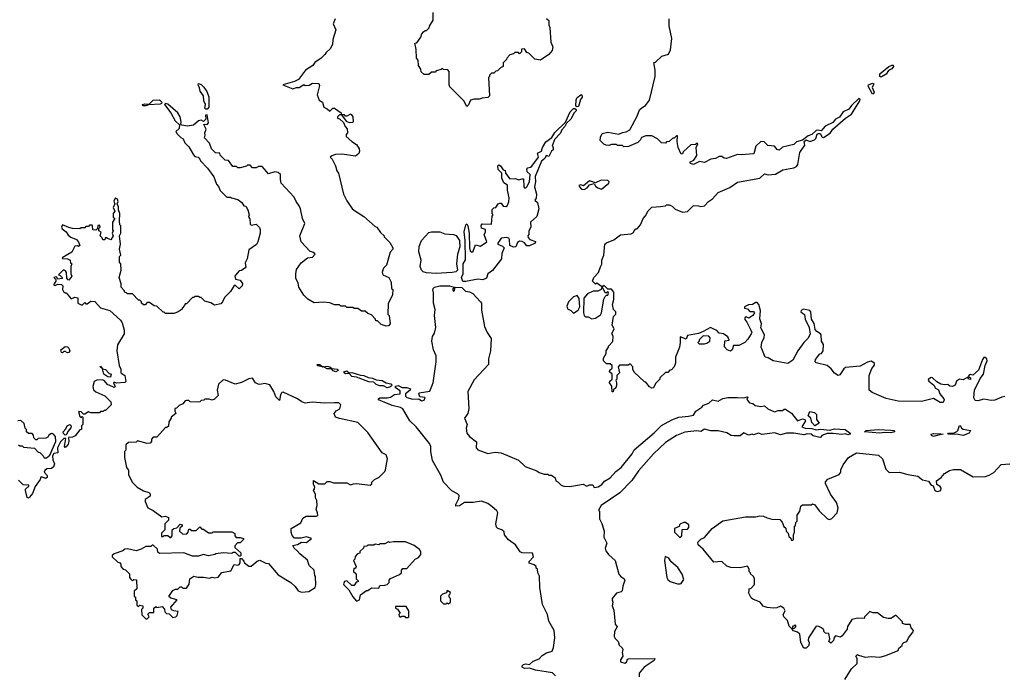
# Model space of a CAD drawing. Extents: x 2472589 to 2662339, y 701009 to 849030.
# Tile 85 of 256: x 2540424 to 2548462, y 739038 to 744388. Entities that reach past the tile are written whole.
import ezdxf

# ---------------------------------------------------------------- set-up
doc = ezdxf.new("R2010")
doc.units = 0

msp = doc.modelspace()

# ---------------------------------------------------------------- linework, layer by layer
at = {"layer": '0CON05XD'}
for points in [[(2543000, 744395), (2542984, 744355), (2543003.8, 744305), (2542981.2, 744225), (2542977.5, 744185), (2542959.3, 744150.7), (2542925, 744120), (2542916.4, 744103.6), (2542885, 744072.5), (2542835, 744037.5), (2542817.5, 744015), (2542757.5, 743975), (2542699.3, 743900.7), (2542667, 743883), (2542573.3, 743855), (2542655, 743823.3), (2542685, 743833.3), (2542707, 743833), (2542745, 743857.5), (2542755, 743850), (2542787, 743853), (2542815, 743870), (2542865, 743867.5), (2542871.7, 743851.7), (2542853.8, 743775), (2542870, 743730), (2542897.5, 743715), (2542907.5, 743675), (2542935, 743660), (2542955, 743640), (2542980, 743665), (2542995, 743666.7), (2543048.3, 743628.3), (2543050, 743610), (2543035, 743610), (2543020, 743595), (2543020, 743585), (2543035, 743580), (2543068.3, 743548.3), (2543080, 743515), (2543097, 743497), (2543100, 743465), (2543088.3, 743451.7), (2543090, 743435), (2543135, 743393.8), (2543175, 743368.8), (2543194.2, 743335), (2543198, 743315), (2543192, 743295), (2543165, 743273.8), (2543055, 743290), (2543003.6, 743286.4), (2542973, 743277), (2542960, 743265), (2542975, 743250), (2543002.5, 743195), (2543012.5, 743155), (2543027.5, 743135), (2543067.5, 742965), (2543095, 742910), (2543140.7, 742840.7), (2543235, 742782.5), (2543325, 742700), (2543340, 742695), (2543370.7, 742650.7), (2543400, 742625), (2543400, 742615), (2543445, 742570), (2543470, 742525), (2543470, 742515), (2543448.3, 742491.7), (2543417.5, 742385), (2543395, 742360), (2543383.3, 742326.7), (2543387.5, 742305), (2543437.5, 742285), (2543457.5, 742245), (2543460, 742195), (2543470, 742185), (2543467, 742143), (2543431.7, 742068.3), (2543430, 741985), (2543440, 741975), (2543447.5, 741905), (2543435, 741890), (2543415, 741887.5), (2543375, 741900), (2543345, 741930), (2543331.7, 741931.7), (2543330, 741945), (2543295, 741980), (2543265, 741990), (2543245, 742010), (2543215, 742010), (2543185, 742030), (2543155, 742030), (2543145, 742040), (2543095, 742040), (2543085, 742050), (2543045, 742050), (2543035, 742060), (2542995, 742060), (2542955, 742077.5), (2542905, 742082.5), (2542828.3, 742078.3), (2542777, 742107), (2542745, 742140), (2542702.5, 742205), (2542697, 742237), (2542678.3, 742278.3), (2542677.5, 742315), (2542685, 742350), (2542722.5, 742405), (2542775, 742443.3), (2542815, 742450), (2542837.5, 742475), (2542825, 742486.7), (2542795, 742497.5), (2542722.5, 742575), (2542712.5, 742625), (2542752.5, 742725), (2542732.5, 742765), (2542717.5, 742845), (2542705, 742870), (2542680, 742905), (2542665, 742940), (2542560, 743055), (2542552.5, 743085), (2542552.5, 743125), (2542535, 743140), (2542507, 743147), (2542455, 743130), (2542405, 743190), (2542375, 743190), (2542355, 743180), (2542325, 743180), (2542305, 743200), (2542285, 743200), (2542277, 743193), (2542225, 743180), (2542205, 743180), (2542195, 743190), (2542165, 743190), (2542128.3, 743238.3), (2542101.7, 743241.7), (2542061.7, 743281.7), (2542058.3, 743298.3), (2542021.7, 743301.7), (2541990, 743335), (2541975, 743380), (2541933.3, 743423.3), (2541938.8, 743445), (2541936, 743465), (2541945.8, 743495), (2541928.3, 743531.7), (2541933.8, 743536.2), (2541955, 743532), (2541965.6, 743545), (2541955, 743612.5), (2541942.3, 743607.7), (2541942.9, 743577.1)], [(2544725, 744396.2), (2544745, 744380), (2544743.3, 744345), (2544753, 744323), (2544760, 744205), (2544776.4, 744165), (2544770, 744135), (2544745, 744103.8), (2544675, 744057.5), (2544630, 744065), (2544580, 744115), (2544565, 744120), (2544545, 744150), (2544521.7, 744148.3), (2544520, 744125), (2544505, 744110), (2544495, 744120), (2544465, 744120), (2544455, 744110), (2544425, 744100), (2544400, 744075), (2544398.3, 744061.7), (2544370, 744035), (2544370, 744005), (2544350, 743995), (2544325, 743970), (2544311.7, 743968.3), (2544295, 743950), (2544275, 743950), (2544260, 743935), (2544260, 743925), (2544250, 743915), (2544260, 743765), (2544247, 743753), (2544198.3, 743748.3), (2544175, 743740), (2544135, 743740), (2544105, 743730), (2544088.3, 743691.7), (2544075, 743680), (2544050, 743725), (2543935, 743840), (2543930, 743855), (2543930, 743965), (2543918.3, 743978.3), (2543885, 743980), (2543875, 743990), (2543865, 743980), (2543825, 743970), (2543815, 743960), (2543785, 743960), (2543765, 743940), (2543725, 743940), (2543702.5, 743962.5), (2543700, 743985), (2543680, 744015), (2543677, 744057), (2543662.5, 744075), (2543660, 744145), (2543650, 744195), (2543665, 744200), (2543700, 744245), (2543708.3, 744271.7), (2543721.7, 744288.3), (2543735, 744300), (2543745, 744300), (2543768.3, 744321.7), (2543770, 744335), (2543800, 744385), (2543800, 744445)], [(2546085.8, 741865.8), (2546063.9, 741876.1), (2546005, 741842.5), (2545965, 741827.5), (2545875, 741810), (2545865, 741780), (2545815, 741800), (2545816.7, 741755), (2545810, 741715), (2545776.7, 741635), (2545776.7, 741585), (2545767.5, 741555), (2545745, 741530), (2545731.7, 741528.3), (2545715, 741510), (2545695, 741510), (2545650, 741465), (2545650, 741455), (2545615, 741420), (2545597, 741383), (2545585, 741380), (2545565, 741392.5), (2545535, 741430), (2545525, 741432.5), (2545440.7, 741510.7), (2545430, 741535), (2545430, 741555), (2545408.3, 741578.3), (2545395, 741570), (2545321.7, 741568.3), (2545310, 741555), (2545320, 741505), (2545300, 741485), (2545300, 741455), (2545290, 741445), (2545297.5, 741425), (2545297, 741403), (2545290, 741385), (2545271.7, 741368.3), (2545268.3, 741351.7), (2545261.7, 741351.7), (2545257, 741397), (2545240, 741425), (2545241.7, 741438.3), (2545260, 741455), (2545260, 741495), (2545240, 741515), (2545241.7, 741528.3), (2545260, 741545), (2545260, 741565), (2545245, 741580), (2545215, 741580), (2545190, 741605), (2545190, 741625), (2545212.5, 741665), (2545212.5, 741685), (2545230, 741715), (2545230, 741725), (2545267, 741763), (2545270, 741805), (2545257.5, 741825), (2545277.5, 741865), (2545260, 741895), (2545272.5, 741965), (2545290, 741985), (2545290, 742005), (2545273, 742023), (2545262.5, 742065), (2545273.3, 742105), (2545273.3, 742163.3), (2545266.4, 742176.4), (2545255, 742187.5), (2545225, 742190), (2545195, 742220), (2545185, 742210), (2545175, 742210), (2545137, 742237), (2545125, 742230), (2545100, 742255), (2545110, 742285), (2545150, 742325), (2545165, 742370), (2545177, 742393), (2545177.5, 742425), (2545192.5, 742465), (2545200, 742555), (2545213.3, 742566.7), (2545275, 742592.5), (2545328.3, 742631.7), (2545415, 742640), (2545435, 742650), (2545440, 742665), (2545455, 742680), (2545465, 742680), (2545492.5, 742715), (2545513.9, 742766.1), (2545533.6, 742786.4), (2545555, 742827.5), (2545585, 742857.5), (2545655, 742862.5), (2545695, 742870), (2545705, 742877.5), (2545725, 742877.5), (2545750, 742865), (2545775, 742842.5), (2545835, 742817.5), (2545877, 742823), (2545925, 742872.5), (2545965, 742870), (2545985, 742862.5), (2546015, 742870), (2546047, 742903), (2546080, 742925), (2546125, 742977.5), (2546220.7, 743019.3), (2546285, 743062.5), (2546465, 743093.3), (2546505, 743128.8), (2546535, 743122.5), (2546595, 743126), (2546655, 743162), (2546745, 743180), (2546765, 743189.2), (2546777.5, 743205), (2546792.5, 743305), (2546833.1, 743365), (2546828.6, 743395), (2546845, 743406), (2546874.5, 743394.5), (2546912.5, 743407.5), (2546922.4, 743417.6), (2546935, 743452.5), (2546945, 743459.5), (2546957.8, 743457.8), (2546975, 743430), (2546985, 743426.7), (2547039.5, 743460.5), (2547062.5, 743495), (2547165, 743583.3), (2547213.9, 743616.1), (2547283.8, 743725), (2547285, 743740), (2547275, 743743.8), (2547213.5, 743686.5), (2547192.6, 743657.4), (2547147.1, 743635), (2547116.9, 743593.1), (2547083.6, 743576.4), (2547061.7, 743548.3), (2547000.2, 743519.8), (2546968.2, 743481.8), (2546942.7, 743487.3), (2546925, 743484.2), (2546889.9, 743450.1), (2546860.3, 743439.7), (2546814.6, 743405.4), (2546765, 743391.1), (2546745, 743369.5), (2546651.9, 743348.1), (2546625, 743323.1), (2546608.5, 743328.5), (2546585, 743355.6), (2546531.2, 743361.2), (2546500.7, 743390.7), (2546475, 743393.3), (2546434.3, 743355.7), (2546417, 743293), (2546314.1, 743284.1), (2546285, 743288.8), (2546195, 743253.9), (2546175, 743257.1), (2546155, 743271.1), (2546135, 743271.1), (2546105, 743255.8), (2546065, 743250.8), (2546015, 743222.7), (2545975, 743229.4), (2545925, 743206), (2545900.8, 743215), (2545896.2, 743225), (2545927.7, 743242.3), (2545951.7, 743278.3), (2545947.5, 743345), (2545960, 743375), (2545955, 743380), (2545941.7, 743368.3), (2545902.7, 743367.3), (2545840.7, 743309.3), (2545835, 743292.5), (2545825, 743290), (2545798.8, 743345), (2545792.5, 743395), (2545795, 743440), (2545785, 743440), (2545768.3, 743421.7), (2545755, 743420), (2545727, 743393), (2545705, 743390), (2545695, 743380), (2545663, 743383), (2545630, 743415), (2545585, 743440), (2545535, 743440), (2545500, 743425), (2545490, 743405), (2545470, 743385), (2545395, 743352.5), (2545355, 743350), (2545345, 743360), (2545305, 743360), (2545295, 743370), (2545255, 743370), (2545235, 743360), (2545213, 743363), (2545193.3, 743373.3), (2545163, 743403), (2545165, 743430), (2545180, 743460), (2545225, 743470), (2545315, 743452.5), (2545345, 743467.5), (2545375, 743472.5), (2545405, 743490), (2545465, 743600), (2545485, 743652.5), (2545505, 743672.5), (2545533, 743687), (2545565, 743730), (2545612.5, 743925), (2545612.5, 743975), (2545601.7, 744038.3), (2545615, 744040), (2545665, 744090), (2545720, 744105), (2545737, 744143), (2545746.7, 744235), (2545727, 744337), (2545726.2, 744395)], [(2547455, 743920), (2547446.7, 743925), (2547446, 743945), (2547520, 744005), (2547545, 744017.5), (2547556, 744016), (2547556.9, 744005), (2547545, 743986), (2547517.3, 743972.7), (2547496.6, 743943.4), (2547465, 743924), (2547455, 743920)], [(2541955, 743656.2), (2541945, 743656.2), (2541936.2, 743665), (2541940, 743695), (2541926.7, 743725), (2541926, 743765), (2541896.7, 743805), (2541892.7, 743832.7), (2541881.4, 743855), (2541885, 743866), (2541905, 743858), (2541927.9, 743837.9), (2541952.5, 743802.5), (2541969.3, 743759.3), (2541968, 743675), (2541955, 743656.2)], [(2547385, 743780), (2547349.4, 743845), (2547353.8, 743856.2), (2547385, 743868.6), (2547398, 743865), (2547383.9, 743833.9), (2547398.8, 743795), (2547395, 743783.3), (2547385, 743780)], [(2541455, 743683.9), (2541428.8, 743685), (2541426.2, 743695), (2541445, 743700.5), (2541481.2, 743698.8), (2541515, 743730.6), (2541565, 743732.5), (2541584.4, 743715), (2541582.9, 743705), (2541571.8, 743698.2), (2541475, 743694.2), (2541455, 743683.9)], [(2544975, 743676.2), (2544963, 743683), (2544965.8, 743735), (2544975, 743752), (2545005, 743774), (2545013.8, 743773.8), (2545015.7, 743755), (2545003.1, 743736.9), (2544985, 743680), (2544975, 743676.2)], [(2541942.9, 743577.1), (2541925, 743556.7), (2541905, 743567.5), (2541885, 743562.5), (2541844, 743526), (2541795, 743518), (2541748.3, 743528.3), (2541740, 743535), (2541742.5, 743555), (2541734.2, 743594.2), (2541715, 743626.7), (2541635, 743698.6), (2541615, 743704), (2541607.5, 743695), (2541658.1, 743628.1), (2541693.5, 743563.5), (2541728.8, 743528.8), (2541725, 743500), (2541700, 743475), (2541710, 743455), (2541740, 743425), (2541760, 743415), (2541773, 743383), (2541805, 743350), (2541842.5, 743285), (2541855, 743272.5), (2541880, 743265), (2541895, 743250), (2541900, 743235), (2541956.1, 743176.1), (2542010, 743105), (2542030, 743045), (2542047, 743027), (2542060, 742995), (2542115, 742940), (2542145, 742940), (2542153, 742933), (2542205, 742920), (2542236.4, 742896.4), (2542255, 742870), (2542270, 742865), (2542286.4, 742836.4), (2542296.4, 742796.4), (2542293.3, 742775), (2542301.7, 742761.7), (2542305, 742720), (2542315, 742710), (2542355, 742720), (2542381.7, 742691.7), (2542387.5, 742675), (2542386.7, 742645), (2542367.5, 742575), (2542356.4, 742553.6), (2542295, 742510), (2542280, 742435), (2542266.2, 742405), (2542270, 742365), (2542235, 742340), (2542215, 742337.5), (2542185, 742302.5), (2542180, 742295), (2542185, 742270), (2542225, 742262.5), (2542243.3, 742235), (2542240, 742215), (2542215, 742192.5), (2542185, 742220), (2542175, 742220), (2542145, 742170), (2542095, 742120), (2542080, 742085), (2542065, 742070), (2542015, 742057.5), (2541985, 742077.5), (2541935, 742090), (2541905, 742120), (2541895, 742120), (2541885, 742130), (2541855, 742130), (2541845, 742120), (2541835, 742120), (2541785, 742070), (2541775, 742070), (2541770, 742055), (2541750, 742035), (2541750, 742025), (2541717, 742003), (2541685, 741990), (2541615, 741990), (2541605, 742000), (2541595, 742000), (2541545, 742050), (2541523, 742053), (2541485, 742080), (2541465, 742080), (2541448.3, 742061.7), (2541435, 742060), (2541420, 742075), (2541420, 742085), (2541405, 742100), (2541395, 742100), (2541345, 742150), (2541305, 742150), (2541295, 742160), (2541281.7, 742161.7), (2541278.3, 742178.3), (2541252.5, 742205), (2541251.7, 742231.7), (2541237.5, 742285), (2541252.5, 742345), (2541250, 742395), (2541240, 742405), (2541240, 742455), (2541250, 742465), (2541240, 742515), (2541247.5, 742555), (2541240, 742625), (2541250, 742645), (2541250, 742705), (2541242.5, 742715), (2541240, 742745), (2541242.5, 742805), (2541230, 742835), (2541231.7, 742861.7), (2541220, 742885), (2541227.5, 742905), (2541223, 742923), (2541205, 742930), (2541193.6, 742906.4), (2541200, 742885), (2541187.5, 742855), (2541200, 742825), (2541186.7, 742805), (2541186.2, 742785), (2541187.5, 742775), (2541200, 742765), (2541182.5, 742735), (2541182.5, 742672.5), (2541187.5, 742665), (2541180, 742645), (2541187.5, 742625), (2541168.3, 742591.7), (2541141.7, 742601.7), (2541135, 742610), (2541121.7, 742608.3), (2541118.3, 742591.7), (2541101.7, 742591.7), (2541098.3, 742608.3), (2541080, 742625), (2541090, 742655), (2541070, 742665), (2541070, 742685), (2541080, 742695), (2541075, 742710), (2541061.7, 742708.3), (2541060, 742685), (2541045, 742670), (2541021.7, 742671.7), (2541020, 742705), (2541015, 742710), (2540995, 742710), (2540985, 742700), (2540965, 742700), (2540955, 742690), (2540925, 742690), (2540915, 742680), (2540855, 742682.5), (2540825, 742692.5), (2540775, 742712.5), (2540766.7, 742695), (2540771.7, 742681.7), (2540805, 742656.7), (2540820, 742630), (2540842, 742612), (2540888, 742595), (2540905, 742573.3), (2540916.2, 742545), (2540905, 742537.5), (2540895, 742542.5), (2540875, 742540), (2540849.3, 742490.7), (2540770, 742445), (2540775, 742440), (2540815, 742437.5), (2540837.5, 742425), (2540840, 742405), (2540850, 742395), (2540842.5, 742375), (2540842.5, 742315), (2540850, 742295), (2540826.7, 742263.3), (2540820, 742265), (2540808.3, 742278.3), (2540807.5, 742325), (2540799.3, 742339.3), (2540783, 742347), (2540740, 742305), (2540755, 742300), (2540770, 742285), (2540770, 742275), (2540735, 742270), (2540725, 742290), (2540702.5, 742285), (2540718.3, 742268.3), (2540720, 742255), (2540700, 742225), (2540715, 742220), (2540735, 742230), (2540766.1, 742226.1), (2540777.5, 742215), (2540772.5, 742185), (2540780.7, 742170.7), (2540795, 742160), (2540805, 742160), (2540845, 742110), (2540875, 742122.5), (2540898.3, 742118.3), (2540900, 742075), (2540925, 742060), (2540938.3, 742061.7), (2540955, 742080), (2540965, 742070), (2540975, 742070), (2541005, 742090), (2541038.3, 742088.3), (2541085, 742037.5), (2541160, 742015), (2541245.9, 741935.9), (2541260, 741915), (2541276.7, 741855), (2541277.5, 741825), (2541222.5, 741735), (2541217.5, 741685), (2541237.5, 741565), (2541250, 741535), (2541250, 741505), (2541282.5, 741485), (2541290, 741435), (2541281.7, 741428.3), (2541215, 741422.5), (2541195, 741430), (2541190, 741425), (2541202.5, 741395), (2541195, 741387.5), (2541155, 741406.7), (2541145, 741407.5), (2541115, 741442.5), (2541098.3, 741448.3), (2541053.9, 741446.1), (2541032.5, 741435), (2541022.5, 741395), (2541027.5, 741367.5), (2541045, 741350), (2541118.3, 741318.3), (2541168.3, 741268.3), (2541170, 741245), (2541125, 741200), (2541115, 741200), (2541105, 741190), (2541085, 741190), (2541075, 741180), (2541005, 741180), (2540985, 741187.5), (2540955, 741170), (2540945, 741170), (2540926.7, 741186.7), (2540905, 741190), (2540915, 741150), (2540925, 741140), (2540935, 741150), (2540940, 741145), (2540940, 741085), (2540930, 741075), (2540930, 741045), (2540915, 741040), (2540877, 740993), (2540855, 740980), (2540821.7, 740978.3), (2540826.2, 740945), (2540821.2, 740925), (2540805, 740903.3), (2540795, 740897.5), (2540791.2, 740905), (2540800, 740970), (2540785, 740971.2), (2540756.6, 740943.4), (2540732.9, 740895), (2540735, 740852.5), (2540702.5, 740847.5), (2540691.2, 740828.8), (2540694.3, 740795), (2540708, 740765), (2540701.2, 740738.8), (2540684.2, 740725.8), (2540645, 740722.2), (2540630.7, 740709.3), (2540624.2, 740695), (2540647.5, 740667.5), (2540647.6, 740652.4), (2540635, 740643.8), (2540605, 740658), (2540596.1, 740653.9), (2540592, 740635), (2540552, 740578), (2540529.3, 740520.7), (2540505, 740491.2), (2540495, 740483.3), (2540485, 740490), (2540472.5, 740545), (2540473, 740557), (2540498.3, 740581.7), (2540498.3, 740588.3), (2540451.7, 740591.7), (2540415, 740630)], [(2544041.7, 742251.7), (2544030, 742285), (2544044.7, 742315), (2544045.4, 742395), (2544062.9, 742427.1), (2544061.1, 742585), (2544052.6, 742657.4), (2544067.5, 742715), (2544075, 742722.5), (2544082.5, 742705), (2544092.9, 742645), (2544096.7, 742525), (2544102.3, 742502.3), (2544115, 742490), (2544125, 742500), (2544145, 742550), (2544185, 742540), (2544237.5, 742575), (2544216.7, 742635), (2544226.7, 742655), (2544227.5, 742675), (2544195, 742687.5), (2544190.7, 742709.3), (2544198.3, 742721.7), (2544275, 742720), (2544282.5, 742785), (2544290, 742795), (2544280, 742805), (2544281.7, 742838.3), (2544295, 742852.5), (2544310, 742855), (2544330, 742885), (2544345, 742890), (2544355, 742890), (2544370, 742865), (2544395, 742862.5), (2544405, 742870), (2544418, 742902), (2544420, 742935), (2544406.4, 742996.4), (2544406.4, 743036.4), (2544376.4, 743056.4), (2544361.2, 743095), (2544360, 743135), (2544330, 743165), (2544327.5, 743195), (2544335, 743202.5), (2544350, 743195), (2544371.7, 743161.7), (2544388.3, 743158.3), (2544390, 743135), (2544425, 743090), (2544471.7, 743091.7), (2544495, 743080), (2544525, 743090), (2544538.3, 743088.3), (2544538.8, 743025), (2544545, 743016.7), (2544555, 743016.2), (2544563.8, 743025), (2544587.1, 743065), (2544592.5, 743125), (2544567.5, 743145), (2544563, 743167), (2544571.7, 743178.3), (2544595, 743183.8), (2544605, 743193.8), (2544660, 743265), (2544651.7, 743298.3), (2544684.1, 743315.9), (2544691.9, 743345), (2544719.5, 743390.5), (2544768.8, 743425), (2544793, 743467), (2544879.2, 743550.8), (2544916.7, 743635), (2544945, 743662), (2544955, 743664), (2544966, 743656), (2544966.2, 743645), (2544951.1, 743628.9), (2544924.3, 743575.7), (2544887.5, 743542.5), (2544874, 743515), (2544850, 743490), (2544837.9, 743462.1), (2544788.8, 743411.2), (2544770, 743355), (2544780, 743345), (2544780, 743325), (2544766.4, 743313.6), (2544745, 743272.5), (2544721.7, 743278.3), (2544710, 743255), (2544685, 743232.5), (2544632.9, 743107.1), (2544636.2, 743065), (2544628, 743025), (2544642, 742965), (2544639.3, 742930.7), (2544630, 742915), (2544650, 742895), (2544661.2, 742845), (2544647.1, 742782.9), (2544593.3, 742735), (2544596.2, 742693.8), (2544580, 742665), (2544580, 742635), (2544572.5, 742625), (2544575, 742610), (2544587.5, 742595), (2544635, 742578.8), (2544633.3, 742565), (2544585, 742543.3), (2544565, 742542.5), (2544545, 742568), (2544525, 742578.1), (2544505, 742579.4), (2544489.4, 742570.6), (2544475.8, 742534.2), (2544455, 742530.8), (2544426.2, 742545), (2544423.8, 742595), (2544417.5, 742605), (2544395, 742610), (2544355, 742603.8), (2544326.2, 742565), (2544327.5, 742555), (2544365, 742540.8), (2544380, 742525), (2544360.9, 742479.1), (2544357.5, 742435), (2544285, 742340.8), (2544246.2, 742315), (2544235, 742278), (2544205, 742264.5), (2544165, 742270.6), (2544065, 742251.8), (2544041.7, 742251.7)], [(2543115, 743550), (2543145, 743552.5), (2543150, 743555), (2543147.5, 743595), (2543135, 743612.5), (2543125, 743617.5), (2543095, 743600), (2543085, 743600), (2543075, 743610), (2543050, 743610), (2543090, 743560), (2543115, 743550)], [(2545033, 743003), (2545057.5, 743015), (2545075, 743040), (2545115, 743050), (2545125, 743030), (2545142.5, 743015), (2545175, 743003.8), (2545232.5, 743055), (2545237.5, 743065), (2545225, 743076.7), (2545170.7, 743079.3), (2545125, 743057.5), (2545075, 743072.5), (2545027, 743033), (2545005, 743040), (2544990, 743035), (2544993, 743023), (2545010, 743005), (2545033, 743003)], [(2543825, 742317.2), (2543745, 742322.5), (2543719.3, 742329.3), (2543705.2, 742345), (2543692.7, 742375), (2543701.2, 742425), (2543683.1, 742493.1), (2543684.1, 742535.9), (2543705, 742586.5), (2543765, 742650.6), (2543785, 742656.4), (2543855, 742656.1), (2543895, 742640.6), (2543966.2, 742636.2), (2543986.1, 742626.1), (2544015.1, 742585.1), (2544016.1, 742533.9), (2543998.8, 742475), (2543991, 742395), (2543999.5, 742345), (2543985, 742330.8), (2543955, 742323.7), (2543825, 742317.2)], [(2544798.8, 739035), (2544775, 739058.8), (2544635, 739080), (2544585, 739097.5), (2544545, 739092.5), (2544526.7, 739105), (2544526.7, 739115), (2544537.5, 739125), (2544555, 739131.2), (2544585, 739127.5), (2544615, 739152.5), (2544665, 739172.5), (2544690.7, 739199.3), (2544725, 739222.5), (2544770, 739235), (2544782.5, 739265), (2544792.5, 739345), (2544787.5, 739405), (2544745, 739480), (2544732.5, 739535), (2544693.3, 739615), (2544670, 739755), (2544667, 739847), (2544653, 739873), (2544650, 739905), (2544641.7, 739911.7), (2544640, 739925), (2544625, 739940), (2544583, 739953), (2544583, 739967), (2544617.5, 740005), (2544610, 740035), (2544525, 740037.5), (2544510, 740045), (2544473, 740103), (2544413.6, 740143.6), (2544383, 740183), (2544378.3, 740208.3), (2544360, 740225), (2544326.4, 740236.4), (2544316.4, 740246.4), (2544310, 740275), (2544327.5, 740365), (2544319.3, 740379.3), (2544277.5, 740415), (2544245, 740440), (2544195, 740458.8), (2544125, 740446.9), (2544055, 740447.8), (2544015, 740422), (2543985, 740417.5), (2543985, 740432.5), (2544009.7, 740480.3), (2544010.8, 740505), (2543998.9, 740518.9), (2543952.6, 740542.6), (2543882.9, 740615), (2543862.4, 740672.4), (2543795, 740791.2), (2543781.9, 740865), (2543781.5, 740905), (2543768.5, 740928.5), (2543660, 741065), (2543609.2, 741115), (2543551.4, 741211.4), (2543534.3, 741224.3), (2543465, 741238.8), (2543353.3, 741285), (2543352.5, 741295), (2543365, 741303.3), (2543425, 741301.2), (2543451.7, 741308.3), (2543485, 741330), (2543530, 741335), (2543530.5, 741360.5), (2543491.5, 741385), (2543492.1, 741397.9), (2543513, 741403), (2543546.4, 741386.4), (2543585.8, 741385.8), (2543614.2, 741375), (2543610.8, 741365), (2543573.3, 741335), (2543572.5, 741315), (2543583.9, 741303.9), (2543635, 741291.4), (2543683, 741293), (2543705, 741276.7), (2543725.7, 741284.3), (2543733.3, 741305), (2543690.9, 741310.9), (2543682.5, 741335), (2543685.8, 741344.2), (2543773.3, 741356.7), (2543800, 741425), (2543823.9, 741596.1), (2543823.3, 741645), (2543803.6, 741693.6), (2543790, 741765), (2543793.6, 741803.6), (2543809.5, 741830.5), (2543822, 741875), (2543811.2, 741975), (2543816.4, 742023.6), (2543803.3, 742075), (2543802.5, 742165), (2543797.5, 742175), (2543800, 742195), (2543810, 742205), (2543854.3, 742215.7), (2543934.2, 742215.8), (2543970, 742205), (2543958.8, 742185), (2543965, 742170), (2543975, 742177.5), (2543980, 742205), (2544035, 742203.3), (2544062.9, 742172.9), (2544096.4, 742166.4), (2544123, 742153), (2544186.2, 742085), (2544193.6, 742073.6), (2544193.3, 742016.7), (2544218.1, 741885), (2544240.5, 741835), (2544274.3, 741785), (2544267.5, 741685), (2544250.9, 741619.1), (2544252, 741575), (2544135, 741450), (2544081.9, 741355), (2544090, 741215), (2544081.4, 741175), (2544056.5, 741135), (2544076, 741085), (2544068.6, 741055), (2544075.8, 741015), (2544095, 740986), (2544154.4, 740944.4), (2544150, 740895), (2544165, 740877.5), (2544245, 740846.7), (2544305, 740860), (2544355, 740852.5), (2544495, 740792.5), (2544551.7, 740741.7), (2544645, 740706.7), (2544665, 740693.3), (2544705, 740680), (2544735, 740680), (2544745, 740670), (2544765, 740670), (2544795, 740650), (2544800, 740625), (2544820, 740615), (2544845, 740590), (2544865, 740582.5), (2544915, 740580), (2545025, 740596.7), (2545055, 740582.5), (2545075, 740592.5), (2545101.7, 740591.7), (2545115, 740570), (2545146.7, 740575), (2545176, 740595), (2545198.8, 740621.2), (2545245, 740650), (2545290, 740700), (2545333.1, 740735), (2545423.8, 740845), (2545441.8, 740878.2), (2545605, 741016.5), (2545662.5, 741077.5), (2545747.1, 741122.9), (2545805, 741145.5), (2545885, 741151.5), (2545925, 741161.2), (2545945, 741192.5), (2545992.5, 741225), (2546007, 741243), (2546050.7, 741259.3), (2546080, 741285), (2546125, 741276.2), (2546165, 741296.2), (2546203.9, 741306.1), (2546285, 741303.8), (2546335, 741302.5), (2546365, 741310), (2546370, 741305), (2546360, 741295), (2546362.5, 741285), (2546382.3, 741262.3), (2546410, 741255), (2546428.3, 741238.3), (2546475, 741232.5), (2546505, 741236.7), (2546531.7, 741211.7), (2546585, 741188.8), (2546615, 741198.8), (2546651.7, 741198.3), (2546665, 741210), (2546675, 741210), (2546725.8, 741175.8), (2546773.9, 741113.9), (2546815, 741131.2), (2546832.5, 741125), (2546840, 741115), (2546810, 741065), (2546837.5, 741055), (2546892, 741052), (2546925, 741040.8), (2546964.3, 741045.7), (2547035, 741038.9), (2547075, 741048.9), (2547163.6, 741043.6), (2547202.5, 741015), (2547202.5, 741005), (2547185, 741000), (2547165, 741007.1), (2547135, 741002), (2547065, 741012.2), (2547015, 741010.6), (2546972.5, 740995), (2546965, 740980), (2546955, 740977.5), (2546902.9, 740992.9), (2546885.6, 741005.6), (2546855, 741008.1), (2546825, 741000), (2546745, 741012.9), (2546685, 741013.2), (2546635, 740999.2), (2546585, 741017.2), (2546485, 741004), (2546455, 741013.8), (2546415, 741000), (2546405, 741006.7), (2546375, 740998.8), (2546335, 741016), (2546305, 740993.3), (2546255, 740990.8), (2546232.5, 740995), (2546197.9, 741017.9), (2546125, 741032.5), (2546065, 741032.9), (2546015, 741045.8), (2545985, 741028.8), (2545952, 741032), (2545855, 741022.2), (2545785, 740994.5), (2545695, 740936.4), (2545598.9, 740845), (2545475, 740706.7), (2545421.9, 740628.1), (2545323.5, 740526.5), (2545172, 740425), (2545150, 740385), (2545157.5, 740375), (2545158.8, 740315), (2545177, 740277), (2545194.4, 740215), (2545192.7, 740165), (2545216.4, 740115), (2545204.4, 740075), (2545210, 740055), (2545231.4, 740025), (2545284.3, 739975), (2545314.5, 739864.5), (2545327.6, 739847.6), (2545360, 739825), (2545364, 739815), (2545346.7, 739766.7), (2545342.3, 739727.7), (2545335, 739720), (2545295, 739707.5), (2545261.2, 739665), (2545260, 739655), (2545266.2, 739635), (2545261.2, 739605), (2545275, 739570), (2545286.7, 739456.7), (2545302.5, 739435), (2545280, 739395), (2545276.7, 739355), (2545285, 739337.5), (2545310, 739315), (2545317.5, 739285), (2545342.5, 739262.5), (2545347.7, 739247.7), (2545343.3, 739225), (2545347.5, 739195), (2545330, 739165), (2545328.3, 739148.3), (2545365, 739137.5), (2545377.5, 739145), (2545385, 739170), (2545395, 739172.5), (2545610, 739175), (2545605, 739160), (2545523.3, 739105), (2545482.5, 739055), (2545482.5, 739025)], [(2545095, 741946.7), (2545125, 741952.5), (2545165, 741980), (2545172.5, 741995), (2545193.6, 742106.4), (2545205, 742130), (2545215, 742140), (2545225, 742140), (2545230, 742155), (2545225, 742170), (2545215, 742160), (2545205, 742160), (2545185, 742200), (2545175, 742200), (2545170, 742185), (2545145, 742172.5), (2545105, 742172.5), (2545059.3, 742150.7), (2545030, 742115), (2545027.5, 741995), (2545033, 741973), (2545043, 741963), (2545065, 741962.5), (2545095, 741946.7)], [(2544945, 741992.5), (2544983, 742017), (2544997.5, 742045), (2544991.7, 742111.7), (2544976.4, 742136.4), (2544945, 742127.5), (2544903.6, 742086.4), (2544890.7, 742049.3), (2544895, 742027.5), (2544922.5, 742015), (2544945, 741992.5)], [(2548465, 741312.2), (2548441.3, 741308.7), (2548385, 741283.3), (2548355, 741280), (2548295, 741290), (2548245, 741277.5), (2548225, 741280), (2548213.3, 741303.3), (2548220, 741365), (2548265, 741460), (2548292.5, 741495), (2548304.4, 741565), (2548322.7, 741605), (2548319.1, 741619.1), (2548305, 741632.5), (2548295, 741630.8), (2548284.4, 741615.6), (2548252, 741528), (2548205, 741487.1), (2548185, 741492.5), (2548172.5, 741485), (2548170, 741475), (2548185, 741466.7), (2548185, 741452.9), (2548170, 741455), (2548165, 741470), (2548125, 741450), (2548095, 741453.3), (2548070.5, 741439.5), (2548060, 741405), (2548040, 741395), (2548018.3, 741398.3), (2548001.7, 741411.7), (2547975, 741408.8), (2547944.2, 741414.2), (2547911.7, 741431.7), (2547875, 741466.7), (2547865, 741468.8), (2547842.5, 741455), (2547840, 741445), (2547847, 741437), (2547886.2, 741406.2), (2547900.7, 741380.7), (2547926.1, 741366.1), (2547935.8, 741335.8), (2547968, 741295), (2547971.2, 741285), (2547962.5, 741265), (2547937.5, 741265), (2547885, 741296.7), (2547785, 741273.1), (2547595.6, 741275.6), (2547497.6, 741297.6), (2547383.3, 741345), (2547360, 741365), (2547357.5, 741485), (2547379.3, 741540.7), (2547401.7, 741568.3), (2547402.5, 741585), (2547375, 741600), (2547345, 741593.3), (2547285, 741560), (2547165, 741550), (2547151.2, 741538.8), (2547119.5, 741490.5), (2547105, 741483.3), (2547075, 741503.8), (2547049.7, 741539.7), (2547017, 741567), (2546925, 741587.5), (2546917.5, 741595), (2546920, 741615), (2546955, 741660), (2546970, 741665), (2546983.3, 741685), (2546986.7, 741736.7), (2546970, 741765), (2546967.5, 741815), (2546962.5, 741825), (2546932.1, 741842.1), (2546919.3, 741859.3), (2546908.8, 741908.8), (2546888.8, 741945), (2546883.8, 742005), (2546875, 742013.8), (2546823.6, 742026.4), (2546802.5, 742015), (2546800, 742005), (2546815, 741992.5), (2546831.7, 741981.7), (2546837.5, 741945), (2546870, 741875), (2546877.5, 741822.5), (2546859.2, 741785), (2546825.9, 741754.1), (2546776.2, 741685), (2546735, 741610), (2546695, 741581.2), (2546575, 741603.3), (2546535, 741627.5), (2546510, 741635), (2546476.7, 741715), (2546483.3, 741755), (2546501.2, 741795), (2546503.8, 741815), (2546473.6, 741873.6), (2546481.2, 741905), (2546467, 741947), (2546472.5, 742015), (2546457.5, 742065), (2546445, 742080), (2546435, 742080), (2546407, 742063), (2546375, 742060), (2546340, 742045), (2546340, 742035), (2546365, 742027.5), (2546385, 742007.5), (2546415, 742007.5), (2546422.5, 741995), (2546410, 741975), (2546376.7, 741953.3), (2546355, 741962.5), (2546342.5, 741955), (2546345, 741940), (2546360.7, 741920.7), (2546393.6, 741853.6), (2546400, 741835), (2546396.1, 741823.9), (2546368.3, 741781.7), (2546342.5, 741755), (2546295, 741730), (2546251.7, 741728.3), (2546240, 741695), (2546227, 741683), (2546200, 741695), (2546178.3, 741718.3), (2546181.7, 741768.3), (2546217, 741773), (2546205, 741800), (2546170, 741825), (2546135, 741830), (2546115, 741852.5), (2546085.8, 741865.8)], [(2545971.7, 741741.7), (2546015, 741742.5), (2546035, 741747.5), (2546057.5, 741765), (2546061.7, 741791.7), (2546050, 741805), (2546005, 741807.5), (2545970, 741775), (2545970, 741765), (2545960, 741755), (2545971.7, 741741.7)], [(2540815, 741670), (2540795, 741680), (2540785, 741680), (2540775, 741670), (2540765, 741672.5), (2540760, 741695), (2540795, 741720), (2540815, 741717.5), (2540826.1, 741706.1), (2540832.5, 741685), (2540825, 741672.5), (2540815, 741670)], [(2541165, 741470), (2541145, 741472.5), (2541112.5, 741495), (2541100, 741540), (2541080, 741555), (2541085, 741560), (2541100, 741540), (2541125, 741532.5), (2541155, 741500), (2541170, 741495), (2541165, 741470)], [(2543005, 741514.6), (2542983.5, 741523.5), (2542969.3, 741539.3), (2542935, 741537.5), (2542905, 741554.2), (2542896.3, 741556), (2542855, 741564.6), (2542852, 741575), (2542873.3, 741575), (2542896.3, 741556), (2542935, 741560.4), (2542956.2, 741555), (2542971.7, 741541.7), (2543017.1, 741537.1), (2543024.3, 741525), (2543005, 741514.6)], [(2543425, 741383.3), (2543395, 741399.2), (2543365, 741400), (2543335, 741410.8), (2543315, 741430), (2543273.4, 741433.4), (2543175, 741471.9), (2543135, 741477.1), (2543115, 741500), (2543085, 741499.2), (2543071.9, 741505), (2543069.4, 741515), (2543095, 741521.5), (2543115, 741506.2), (2543135, 741507.8), (2543206.3, 741486.3), (2543235, 741483.8), (2543269.3, 741469.3), (2543305, 741463.1), (2543335, 741448.1), (2543383.5, 741443.5), (2543415.3, 741425.3), (2543455, 741417.7), (2543463.1, 741405), (2543459.6, 741400.4), (2543445, 741388.1), (2543425, 741383.3)], [(2541465, 739500), (2541480, 739515), (2541471.7, 739538.3), (2541485, 739550), (2541518.3, 739551.7), (2541520, 739585), (2541535, 739600), (2541542.5, 739592.5), (2541588.3, 739598.3), (2541607, 739577), (2541610, 739555), (2541621.7, 739541.7), (2541645, 739540), (2541675, 739510), (2541700, 739515), (2541710, 739525), (2541718.3, 739558.3), (2541683, 739563), (2541663, 739573), (2541657.5, 739595), (2541710, 739655), (2541658.3, 739668.3), (2541642.5, 739682.5), (2541675, 739730), (2541695, 739740), (2541715, 739740), (2541735, 739760), (2541745, 739760), (2541755, 739750), (2541785, 739750), (2541807, 739783), (2541813.3, 739825), (2541845, 739847.5), (2541878.3, 739838.3), (2541925, 739840), (2541975, 739830), (2541995, 739840), (2542015, 739832.5), (2542045, 739840), (2542073.9, 739876.1), (2542148.3, 739891.7), (2542175, 739942.5), (2542205, 739937.5), (2542216.4, 739943.6), (2542223, 739957), (2542225, 739990), (2542235, 739990), (2542255, 739970), (2542260, 739955), (2542295, 739930), (2542315, 739930), (2542361.7, 739968.3), (2542385, 739977.5), (2542433, 739953), (2542455, 739950), (2542535, 739857.5), (2542636.4, 739796.4), (2542673, 739763), (2542697, 739727), (2542725, 739717.5), (2542785, 739722.5), (2542837.5, 739755), (2542842.5, 739775), (2542840, 739845), (2542832.5, 739852.5), (2542827.5, 739895), (2542786.7, 739935), (2542775, 739977.5), (2542710, 740030), (2542690, 740055), (2542664.3, 740074.3), (2542653.3, 740096.7), (2542692.5, 740105), (2542725, 740124.3), (2542765, 740122.5), (2542807.5, 740155), (2542765, 740168.8), (2542723, 740157), (2542668.3, 740158.3), (2542648.3, 740178.3), (2542640, 740205), (2542640, 740235), (2542718.3, 740281.7), (2542735, 740320), (2542763, 740337), (2542845, 740337.5), (2542857, 740343), (2542856.7, 740365), (2542843.3, 740395), (2542853.3, 740425), (2542850, 740465), (2542840, 740485), (2542840, 740515), (2542822.5, 740545), (2542831.7, 740558.3), (2542832.5, 740575), (2542822.5, 740595), (2542821.7, 740628.3), (2542865, 740600), (2542915, 740600), (2542935, 740620), (2542955, 740620), (2542985, 740607.5), (2543095, 740607.5), (2543125, 740592.5), (2543148.3, 740601.7), (2543175, 740602.5), (2543285, 740590), (2543298.3, 740601.7), (2543300, 740615), (2543320, 740635), (2543360, 740655), (2543405, 740700), (2543410, 740715), (2543427.5, 740805), (2543416.4, 740836.4), (2543383.6, 740853.6), (2543265, 741020), (2543185, 741100), (2543035, 741132.5), (2543002.5, 741145), (2542992.5, 741175), (2543007.5, 741195), (2543037.5, 741212.5), (2543045.8, 741244.2), (2543030.9, 741260.9), (2542995, 741262.5), (2542915, 741260), (2542813.1, 741266.9), (2542755, 741260), (2542728.8, 741268.8), (2542692.5, 741295), (2542575, 741347.5), (2542563.3, 741345), (2542552.1, 741327.9), (2542545, 741280), (2542515, 741310), (2542500, 741355), (2542465, 741408), (2542425, 741420), (2542385, 741412), (2542370, 741415), (2542350, 741425), (2542325, 741462.5), (2542294.1, 741455.9), (2542235, 741426.7), (2542183.6, 741413.6), (2542105, 741446.2), (2542085, 741448.8), (2542046.2, 741413.8), (2542036, 741365), (2542045, 741320), (2542015, 741290), (2541995, 741282.5), (2541971.7, 741291.7), (2541935, 741290), (2541927, 741283), (2541905, 741280), (2541895, 741270), (2541875, 741267.5), (2541815, 741270), (2541805, 741280), (2541785, 741280), (2541775, 741277.5), (2541755, 741252.5), (2541725, 741240), (2541705, 741217.5), (2541690, 741215), (2541690, 741195), (2541700, 741175), (2541660, 741145), (2541660, 741135), (2541643, 741107), (2541638.3, 741071.7), (2541625, 741060), (2541615, 741060), (2541545, 740980), (2541515, 740980), (2541500, 740965), (2541500, 740945), (2541488.3, 740931.7), (2541465, 740930), (2541385, 740950), (2541375, 740940), (2541313, 740937), (2541291.7, 740918.3), (2541290, 740875), (2541280, 740865), (2541280, 740815), (2541297.5, 740735), (2541311.7, 740711.7), (2541313, 740673), (2541345, 740610), (2541383, 740573), (2541435, 740543.3), (2541478.8, 740528.8), (2541488.3, 740518.3), (2541489.3, 740500.7), (2541448.3, 740471.7), (2541447.5, 740455), (2541470, 740405), (2541515, 740382.5), (2541585, 740330), (2541615, 740336.7), (2541640, 740325), (2541640, 740305), (2541610, 740275), (2541610, 740225), (2541581.7, 740198.3), (2541581.7, 740171.7), (2541595, 740170), (2541605, 740180), (2541635, 740180), (2541651.7, 740161.7), (2541658.3, 740161.7), (2541670, 740175), (2541670, 740225), (2541683, 740237), (2541708.3, 740241.7), (2541735, 740270), (2541750, 740265), (2541750, 740255), (2541731.7, 740238.3), (2541730, 740215), (2541755, 740190), (2541788.3, 740191.7), (2541800, 740205), (2541805, 740230), (2541815, 740230), (2541825, 740220), (2541865, 740220), (2541895, 740250), (2541911.7, 740231.7), (2541925, 740230), (2541965, 740200), (2541995, 740200), (2542005, 740210), (2542155, 740210), (2542180, 740195), (2542180, 740175), (2542191.7, 740161.7), (2542225, 740162.5), (2542250, 740155), (2542250, 740145), (2542225, 740120), (2542201.7, 740118.3), (2542180, 740095), (2542181.7, 740081.7), (2542228.3, 740038.3), (2542230, 740015), (2542225, 740010), (2542215, 740010), (2542185, 740040), (2542165, 740040), (2542155, 740032.5), (2542085, 740037.5), (2542025, 740030), (2542017, 740023), (2541965, 740012.5), (2541925, 740022.5), (2541885, 740010), (2541835, 740010), (2541765, 740037.5), (2541565, 740032.5), (2541553, 740043), (2541548.3, 740068.3), (2541515, 740100), (2541505, 740100), (2541495, 740090), (2541455, 740090), (2541415, 740067.5), (2541375, 740052.5), (2541305, 740070), (2541283, 740067), (2541267, 740053), (2541195, 740030), (2541180, 740015), (2541180, 740005), (2541225, 739960), (2541238.3, 739958.3), (2541250, 739945), (2541250, 739925), (2541270, 739905), (2541288.3, 739898.3), (2541320, 739865), (2541320, 739835), (2541331.7, 739821.7), (2541345, 739810), (2541355, 739820), (2541378.3, 739818.3), (2541380, 739745), (2541360, 739725), (2541360, 739685), (2541370, 739675), (2541370, 739655), (2541380, 739645), (2541381.7, 739611.7), (2541395, 739600), (2541405, 739610), (2541430, 739605), (2541430, 739585), (2541420, 739575), (2541421.7, 739531.7), (2541455, 739500), (2541465, 739500)], [(2546915, 741072.5), (2546891.7, 741101.7), (2546882.5, 741135), (2546860, 741155), (2546875, 741190), (2546911.7, 741181.7), (2546930, 741165), (2546930, 741125), (2546950, 741095), (2546915, 741072.5)], [(2540415, 740920), (2540425, 740910), (2540445, 740910), (2540455, 740900), (2540545, 740892.5), (2540575, 740860), (2540590, 740855), (2540615, 740830), (2540623.6, 740813.6), (2540643, 740813), (2540670, 740835), (2540720, 740945), (2540717.5, 740987.5), (2540698.3, 741008.3), (2540685, 741010), (2540661.7, 740998.3), (2540655, 740980), (2540637, 740973), (2540575, 740970), (2540565, 740960), (2540555, 740960), (2540540, 740975), (2540537, 740997), (2540525, 741010), (2540495, 741010), (2540480, 741025), (2540480, 741045), (2540470, 741055), (2540461.7, 741091.7), (2540435, 741117.5), (2540410, 741115)], [(2540795, 740997.5), (2540781.7, 741011.7), (2540780, 741025), (2540801.2, 741048.8), (2540812, 741075), (2540835, 741083.8), (2540843.8, 741075), (2540842, 741058), (2540819.3, 741030.7), (2540805, 741000), (2540795, 740997.5)], [(2548125, 740994.3), (2548085, 741002.1), (2548000, 741005), (2548007.5, 741015), (2548052.4, 741017.6), (2548073.5, 741026.5), (2548081.5, 741035), (2548095, 741077.5), (2548105, 741073.3), (2548113.7, 741053.7), (2548125.3, 741045.3), (2548186, 741035), (2548175, 741014.6), (2548125, 740994.3)], [(2547445, 741014.5), (2547320, 741025), (2547335, 741035.6), (2547435, 741043.8), (2547535, 741039.2), (2547560, 741035), (2547567.5, 741025), (2547535, 741017.3), (2547485, 741020), (2547445, 741014.5)], [(2547885, 740986.8), (2547867.1, 740995), (2547864.2, 741005), (2547885, 741012.4), (2547945, 741009.4), (2547962.5, 741005), (2547915, 740994), (2547885, 740986.8)], [(2546577, 739587), (2546525, 739592.5), (2546493, 739603), (2546470, 739635), (2546408.3, 739658.3), (2546395, 739670), (2546372.5, 739715), (2546380, 739725), (2546380, 739745), (2546395, 739750), (2546421.7, 739778.3), (2546422.5, 739825), (2546413.3, 739843.3), (2546390, 739865), (2546390, 739875), (2546380, 739885), (2546380, 739905), (2546365, 739930), (2546305, 739916.2), (2546228.3, 739918.3), (2546197.7, 739927.7), (2546155, 739966.2), (2546090.5, 739960.5), (2546005, 740066.7), (2545961.7, 740101.7), (2545960, 740125), (2545985, 740150), (2546015, 740162.5), (2546077.5, 740235), (2546165, 740297.5), (2546348.3, 740331.7), (2546435, 740332.5), (2546465, 740340), (2546495, 740337.5), (2546525, 740322.5), (2546565, 740312.5), (2546628.3, 740308.3), (2546648.3, 740288.3), (2546661.7, 740251.7), (2546678.3, 740238.3), (2546680, 740215), (2546698.3, 740198.3), (2546701.7, 740171.7), (2546718.3, 740158.3), (2546721.7, 740141.7), (2546735, 740140), (2546740, 740145), (2546740, 740185), (2546750, 740205), (2546750, 740255), (2546758.3, 740261.7), (2546760, 740285), (2546770, 740295), (2546770, 740345), (2546791.7, 740378.3), (2546801.7, 740418.3), (2546815, 740430), (2546885, 740430), (2546895, 740437.5), (2546915, 740430), (2546950.7, 740380.7), (2547020, 740315), (2547035, 740310), (2547055, 740317.5), (2547096.7, 740365), (2547106.7, 740405), (2547091.7, 740448.3), (2547044, 740515), (2547003, 740603), (2547003, 740617), (2547021.7, 740638.3), (2547113, 740677), (2547127.5, 740695), (2547127.5, 740715), (2547146.7, 740755), (2547191.2, 740815), (2547255, 740854), (2547433.9, 740833.9), (2547466.7, 740805), (2547495, 740720), (2547523, 740693), (2547606.1, 740696.1), (2547675, 740676.2), (2547755, 740663.3), (2547795, 740633.3), (2547843, 740623), (2547865, 740590), (2547880, 740585), (2547896.1, 740546.1), (2547915, 740536.7), (2547943.3, 740546.7), (2547946.7, 740565), (2547939.5, 740579.5), (2547912.5, 740595), (2547907.5, 740625), (2547946.9, 740653.1), (2547975, 740683.8), (2548015, 740708.8), (2548046.4, 740716.4), (2548105, 740716.2), (2548207.2, 740657.2), (2548309.4, 740660.6), (2548339.5, 740670.5), (2548376.4, 740693.6), (2548435, 740758.8), (2548506.4, 740763.6)], [(2545815, 740160), (2545830, 740175), (2545831.7, 740228.3), (2545875, 740230), (2545887, 740243), (2545887.5, 740265), (2545860, 740285), (2545845, 740286.2), (2545820, 740275), (2545810, 740265), (2545808.3, 740251.7), (2545770, 740235), (2545770, 740205), (2545815, 740160)], [(2543175, 739642.5), (2543197.5, 739655), (2543207.5, 739695), (2543255, 739730), (2543265, 739730), (2543295, 739752.5), (2543355, 739750), (2543365, 739770), (2543405, 739772.5), (2543425, 739780), (2543440, 739795), (2543440, 739815), (2543451.7, 739828.3), (2543525, 739860), (2543540, 739875), (2543540, 739895), (2543551.7, 739908.3), (2543585, 739910), (2543653.6, 739986.4), (2543679.3, 740000.7), (2543700, 740025), (2543700, 740045), (2543687.5, 740065), (2543645, 740097.5), (2543575, 740126.7), (2543475, 740127.5), (2543445, 740122.5), (2543435, 740127.5), (2543405, 740110), (2543365, 740110), (2543355, 740102.5), (2543325, 740107.5), (2543315, 740100), (2543265, 740100), (2543257, 740093), (2543235, 740090), (2543230, 740075), (2543201.7, 740048.3), (2543200, 740035), (2543181.7, 740028.3), (2543161.7, 740008.3), (2543160, 739985), (2543150, 739975), (2543170, 739925), (2543165, 739910), (2543151.7, 739908.3), (2543150, 739885), (2543170, 739865), (2543170, 739825), (2543188.3, 739808.3), (2543188.3, 739801.7), (2543171.7, 739798.3), (2543155, 739770), (2543135, 739770), (2543095, 739810), (2543075, 739802.5), (2543066.7, 739785), (2543070, 739775), (2543110, 739735), (2543145, 739677.5), (2543175, 739642.5)], [(2545815, 739783.3), (2545825, 739787.5), (2545845, 739820), (2545832.7, 739862.7), (2545796.7, 739916.7), (2545742.5, 739965), (2545723, 739993), (2545693, 740007), (2545687.5, 739975), (2545707.5, 739835), (2545715, 739820), (2545735, 739803.3), (2545795, 739783.3), (2545815, 739783.3)], [(2543905, 739620), (2543915, 739630), (2543925, 739622.5), (2543940, 739635), (2543940, 739665), (2543930, 739675), (2543930, 739695), (2543938.3, 739701.7), (2543940, 739715), (2543915, 739730), (2543908.3, 739711.7), (2543875, 739700), (2543860, 739685), (2543860, 739645), (2543885, 739620), (2543905, 739620)], [(2543595, 739510), (2543600, 739515), (2543600, 739565), (2543578.3, 739598.3), (2543491.7, 739598.3), (2543492.5, 739585), (2543508.3, 739578.3), (2543530, 739545), (2543520, 739535), (2543521.7, 739521.7), (2543535, 739512.5), (2543545, 739520), (2543565, 739520), (2543575, 739510), (2543595, 739510)], [(2547160, 739005), (2547215, 739090), (2547260, 739135), (2547260, 739175), (2547250, 739195), (2547263, 739207), (2547271.7, 739201.7), (2547325, 739187.5), (2547375, 739192.5), (2547445, 739187.5), (2547495, 739200), (2547595, 739240), (2547601.7, 739258.3), (2547628.3, 739281.7), (2547630, 739295), (2547643, 739307), (2547666.7, 739313.3), (2547680, 739345), (2547718.3, 739391.7), (2547720, 739405), (2547702.5, 739425), (2547693, 739453), (2547655, 739452.5), (2547631.7, 739461.7), (2547630, 739475), (2547580, 739525), (2547573, 739527), (2547537, 739503), (2547515, 739502.5), (2547475, 739510), (2547427, 739547), (2547388.3, 739548.3), (2547365, 739557.5), (2547320, 739515), (2547317, 739503), (2547265, 739503.3), (2547217, 739493), (2547183, 739437), (2547180, 739415), (2547139.3, 739360.7), (2547125, 739350), (2547085, 739360), (2547073, 739347), (2547067, 739323), (2547045, 739300), (2547030, 739315), (2547037.5, 739335), (2547028.3, 739378.3), (2547001.7, 739381.7), (2546990, 739395), (2546988.3, 739408.3), (2546970, 739425), (2546947, 739437), (2546925, 739440), (2546862.5, 739345), (2546860, 739325), (2546870, 739305), (2546865, 739280), (2546845, 739260), (2546825, 739260), (2546800, 739305), (2546792.5, 739375), (2546775, 739390), (2546741.7, 739401.7), (2546730, 739415), (2546730, 739420), (2546748.3, 739421.7), (2546760, 739435), (2546760, 739445), (2546755, 739450), (2546745, 739440), (2546735, 739440), (2546730, 739420), (2546725, 739420), (2546705, 739440), (2546692.5, 739485), (2546662.5, 739515), (2546657.5, 739535), (2546672.5, 739565), (2546662.5, 739585), (2546635, 739602.5), (2546605, 739590), (2546577, 739587)]]:
    msp.add_lwpolyline(points, dxfattribs=at)

doc.saveas('drawing.dxf')
